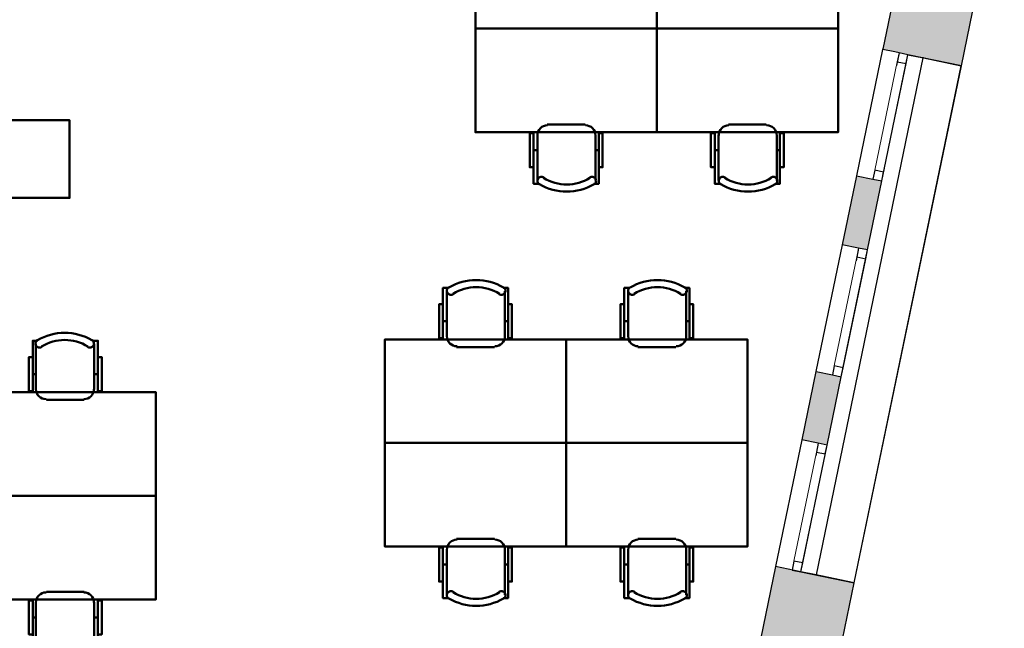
# Model space of a CAD drawing. Header units: metres. Extents: x -1 to 427, y -6 to 34.
# Tile 11 of 12: x 419 to 427, y 18 to 23. Entities that reach past the tile are written whole.
import ezdxf

# ---------------------------------------------------------------- set-up
doc = ezdxf.new("R2010")
doc.units = ezdxf.units.M
doc.linetypes.add('CONTINUA', pattern=[0])
doc.linetypes.add('PUNKT', pattern=[6.35, 0, -6.35])
doc.layers.add('3D P5 MURS', color=7, linetype='CONTINUA', lineweight=25)
doc.layers.add('P5 MOBLES', color=7, linetype='CONTINUA', lineweight=25)

# ---------------------------------------------------------------- blocks, each defined once
blk = doc.blocks.new('OBJETO_COMPLEJO_1')
at = {"layer": 'P5 MOBLES', "color": 202, "linetype": 'CONTINUA', "lineweight": 50, "transparency": 33554687}
for p, q in [((423.8088, 18.9214), (424.1009, 18.9214)), ((423.7326, 18.4897), (423.7326, 18.841)), ((424.1813, 18.841), (424.1813, 18.4897)), ((423.703, 18.7225), (423.7326, 18.7225)), ((424.2067, 18.7225), (424.1813, 18.7225))]:
    blk.add_line(p, q, dxfattribs=at)
blk.add_lwpolyline([(423.2543, 19.6623), (424.6555, 19.6623), (424.6555, 18.8622), (423.2543, 18.8622), (423.2543, 19.6623)], close=True, dxfattribs=at)
for points in [[(423.8116, 18.9159), (423.7958, 18.9143), (423.7811, 18.9098), (423.7678, 18.9025), (423.7562, 18.893), (423.7466, 18.8814), (423.7394, 18.8681), (423.7349, 18.8534), (423.7333, 18.8376)], [(424.182, 18.8376), (424.1804, 18.8534), (424.1758, 18.8681), (424.1686, 18.8814), (424.1591, 18.893), (424.1475, 18.9025), (424.1342, 18.9098), (424.1195, 18.9143), (424.1037, 18.9159)], [(423.703, 18.5913), (423.6734, 18.5913), (423.6734, 18.8537), (423.703, 18.8537), (423.703, 18.4643), (423.7453, 18.4643)], [(424.2067, 18.5913), (424.2364, 18.5913), (424.2364, 18.8537), (424.2067, 18.8537), (424.2067, 18.4643), (424.1686, 18.4643)], [(423.7821, 18.513), (423.7765, 18.5159), (423.7705, 18.5175), (423.7644, 18.518), (423.7584, 18.5173), (423.7526, 18.5155), (423.7472, 18.5126), (423.7425, 18.5086), (423.7385, 18.5036), (423.7355, 18.498), (423.7338, 18.492), (423.7333, 18.486), (423.7339, 18.4799), (423.7357, 18.4741), (423.7385, 18.4687), (423.7424, 18.4639), (423.7473, 18.4599)], [(424.1721, 18.4599), (424.1771, 18.4639), (424.181, 18.4687), (424.1838, 18.4741), (424.1856, 18.4799), (424.1862, 18.486), (424.1857, 18.492), (424.184, 18.498), (424.181, 18.5036), (424.177, 18.5086), (424.1722, 18.5126), (424.1669, 18.5155), (424.1611, 18.5173), (424.1551, 18.518), (424.149, 18.5175), (424.143, 18.5159), (424.1373, 18.513)]]:
    blk.add_lwpolyline(points, dxfattribs=at)
for centre, radius, start, end in [((423.9597, 18.7992), 0.3405, 238.2581, 301.76492), ((423.9597, 18.8204), 0.4167, 239.57383, 300.44578)]:
    blk.add_arc(centre, radius, start, end, dxfattribs=at)
blk = doc.blocks.new('OBJETO_COMPLEJO_2')
at = {"layer": 'P5 MOBLES', "color": 202, "linetype": 'CONTINUA', "lineweight": 50, "transparency": 33554687}
for p, q in [((423.7326, 20.8348), (423.7326, 20.4835)), ((424.1813, 20.4835), (424.1813, 20.8348)), ((423.703, 20.602), (423.7326, 20.602)), ((424.2067, 20.602), (424.1813, 20.602)), ((423.8088, 20.4031), (424.1009, 20.4031))]:
    blk.add_line(p, q, dxfattribs=at)
for points in [[(423.703, 20.7332), (423.6734, 20.7332), (423.6734, 20.4708), (423.703, 20.4708), (423.703, 20.8602), (423.7453, 20.8602)], [(423.7821, 20.8115), (423.7765, 20.8086), (423.7705, 20.807), (423.7644, 20.8065), (423.7584, 20.8072), (423.7526, 20.809), (423.7472, 20.8119), (423.7425, 20.8159), (423.7385, 20.8209), (423.7355, 20.8265), (423.7338, 20.8325), (423.7333, 20.8386), (423.7339, 20.8446), (423.7357, 20.8504), (423.7385, 20.8558), (423.7424, 20.8606), (423.7473, 20.8646)], [(424.1721, 20.8646), (424.1771, 20.8606), (424.181, 20.8558), (424.1838, 20.8504), (424.1856, 20.8446), (424.1862, 20.8386), (424.1857, 20.8325), (424.184, 20.8265), (424.181, 20.8209), (424.177, 20.8159), (424.1722, 20.8119), (424.1669, 20.809), (424.1611, 20.8072), (424.1551, 20.8065), (424.149, 20.807), (424.143, 20.8086), (424.1373, 20.8115)], [(424.2067, 20.7332), (424.2364, 20.7332), (424.2364, 20.4708), (424.2067, 20.4708), (424.2067, 20.8602), (424.1686, 20.8602)], [(423.8116, 20.4086), (423.7958, 20.4102), (423.7811, 20.4147), (423.7678, 20.422), (423.7562, 20.4315), (423.7466, 20.4431), (423.7394, 20.4564), (423.7349, 20.4711), (423.7333, 20.4869)], [(424.182, 20.4869), (424.1804, 20.4711), (424.1758, 20.4564), (424.1686, 20.4431), (424.1591, 20.4315), (424.1475, 20.422), (424.1342, 20.4147), (424.1195, 20.4102), (424.1037, 20.4086)]]:
    blk.add_lwpolyline(points, dxfattribs=at)
blk.add_lwpolyline([(423.2543, 19.6623), (424.6555, 19.6623), (424.6555, 20.4623), (423.2543, 20.4623), (423.2543, 19.6623)], close=True, dxfattribs=at)
for centre, radius, start, end in [((423.9597, 20.5041), 0.4167, 59.55422, 120.42617), ((423.9597, 20.5253), 0.3405, 58.23508, 121.7419)]:
    blk.add_arc(centre, radius, start, end, dxfattribs=at)
blk = doc.blocks.new('OBJETO_COMPLEJO_3')
at = {"layer": 'P5 MOBLES', "color": 202, "linetype": 'CONTINUA', "lineweight": 50, "transparency": 33554687}
for p, q in [((422.4076, 18.9214), (422.6997, 18.9214)), ((422.3314, 18.4897), (422.3314, 18.841)), ((422.7802, 18.841), (422.7802, 18.4897)), ((422.3018, 18.7225), (422.3314, 18.7225)), ((422.8056, 18.7225), (422.7802, 18.7225))]:
    blk.add_line(p, q, dxfattribs=at)
blk.add_lwpolyline([(421.8531, 19.6623), (423.2543, 19.6623), (423.2543, 18.8622), (421.8531, 18.8622), (421.8531, 19.6623)], close=True, dxfattribs=at)
for points in [[(422.4104, 18.9159), (422.3946, 18.9143), (422.3799, 18.9098), (422.3666, 18.9025), (422.355, 18.893), (422.3455, 18.8814), (422.3382, 18.8681), (422.3337, 18.8534), (422.3321, 18.8376)], [(422.7808, 18.8376), (422.7792, 18.8534), (422.7747, 18.8681), (422.7674, 18.8814), (422.7579, 18.893), (422.7463, 18.9025), (422.733, 18.9098), (422.7183, 18.9143), (422.7025, 18.9159)], [(422.3018, 18.5913), (422.2722, 18.5913), (422.2722, 18.8537), (422.3018, 18.8537), (422.3018, 18.4643), (422.3441, 18.4643)], [(422.8056, 18.5913), (422.8352, 18.5913), (422.8352, 18.8537), (422.8056, 18.8537), (422.8056, 18.4643), (422.7675, 18.4643)], [(422.381, 18.513), (422.3753, 18.5159), (422.3693, 18.5175), (422.3632, 18.518), (422.3572, 18.5173), (422.3514, 18.5155), (422.3461, 18.5126), (422.3413, 18.5086), (422.3373, 18.5036), (422.3343, 18.498), (422.3326, 18.492), (422.3321, 18.486), (422.3327, 18.4799), (422.3345, 18.4741), (422.3373, 18.4687), (422.3412, 18.4639), (422.3462, 18.4599)], [(422.771, 18.4599), (422.7759, 18.4639), (422.7798, 18.4687), (422.7827, 18.4741), (422.7844, 18.4799), (422.785, 18.486), (422.7845, 18.492), (422.7828, 18.498), (422.7798, 18.5036), (422.7758, 18.5086), (422.7711, 18.5126), (422.7657, 18.5155), (422.7599, 18.5173), (422.7539, 18.518), (422.7478, 18.5175), (422.7419, 18.5159), (422.7362, 18.513)]]:
    blk.add_lwpolyline(points, dxfattribs=at)
for centre, radius, start, end in [((422.5585, 18.7992), 0.3405, 238.2581, 301.76492), ((422.5585, 18.8204), 0.4167, 239.57383, 300.44578)]:
    blk.add_arc(centre, radius, start, end, dxfattribs=at)
blk = doc.blocks.new('OBJETO_COMPLEJO_4')
at = {"layer": 'P5 MOBLES', "color": 202, "linetype": 'CONTINUA', "lineweight": 50, "transparency": 33554687}
for p, q in [((422.3314, 20.8348), (422.3314, 20.4835)), ((422.7802, 20.4835), (422.7802, 20.8348)), ((422.3018, 20.602), (422.3314, 20.602)), ((422.8056, 20.602), (422.7802, 20.602)), ((422.4076, 20.4031), (422.6997, 20.4031))]:
    blk.add_line(p, q, dxfattribs=at)
for points in [[(422.3018, 20.7332), (422.2722, 20.7332), (422.2722, 20.4708), (422.3018, 20.4708), (422.3018, 20.8602), (422.3441, 20.8602)], [(422.381, 20.8115), (422.3753, 20.8086), (422.3693, 20.807), (422.3632, 20.8065), (422.3572, 20.8072), (422.3514, 20.809), (422.3461, 20.8119), (422.3413, 20.8159), (422.3373, 20.8209), (422.3343, 20.8265), (422.3326, 20.8325), (422.3321, 20.8386), (422.3327, 20.8446), (422.3345, 20.8504), (422.3373, 20.8558), (422.3412, 20.8606), (422.3462, 20.8646)], [(422.771, 20.8646), (422.7759, 20.8606), (422.7798, 20.8558), (422.7827, 20.8504), (422.7844, 20.8446), (422.785, 20.8386), (422.7845, 20.8325), (422.7828, 20.8265), (422.7798, 20.8209), (422.7758, 20.8159), (422.7711, 20.8119), (422.7657, 20.809), (422.7599, 20.8072), (422.7539, 20.8065), (422.7478, 20.807), (422.7419, 20.8086), (422.7362, 20.8115)], [(422.8056, 20.7332), (422.8352, 20.7332), (422.8352, 20.4708), (422.8056, 20.4708), (422.8056, 20.8602), (422.7675, 20.8602)], [(422.4104, 20.4086), (422.3946, 20.4102), (422.3799, 20.4147), (422.3666, 20.422), (422.355, 20.4315), (422.3455, 20.4431), (422.3382, 20.4564), (422.3337, 20.4711), (422.3321, 20.4869)], [(422.7808, 20.4869), (422.7792, 20.4711), (422.7747, 20.4564), (422.7674, 20.4431), (422.7579, 20.4315), (422.7463, 20.422), (422.733, 20.4147), (422.7183, 20.4102), (422.7025, 20.4086)]]:
    blk.add_lwpolyline(points, dxfattribs=at)
blk.add_lwpolyline([(421.8531, 19.6623), (423.2543, 19.6623), (423.2543, 20.4623), (421.8531, 20.4623), (421.8531, 19.6623)], close=True, dxfattribs=at)
for centre, radius, start, end in [((422.5585, 20.5041), 0.4167, 59.55422, 120.42617), ((422.5585, 20.5253), 0.3405, 58.23508, 121.7419)]:
    blk.add_arc(centre, radius, start, end, dxfattribs=at)
blk = doc.blocks.new('OBJETO_COMPLEJO_11')
at = {"layer": 'P5 MOBLES', "color": 202, "linetype": 'CONTINUA', "lineweight": 50, "transparency": 33554687}
for p, q in [((419.156, 20.0755), (419.156, 20.4269)), ((419.6048, 20.4269), (419.6048, 20.0755)), ((419.1306, 20.1941), (419.156, 20.1941)), ((419.6344, 20.1941), (419.6048, 20.1941)), ((419.5286, 19.9951), (419.2365, 19.9951))]:
    blk.add_line(p, q, dxfattribs=at)
for points in [[(419.1306, 20.3253), (419.101, 20.3253), (419.101, 20.0628), (419.1306, 20.0628), (419.1306, 20.4523), (419.1687, 20.4523)], [(419.1652, 20.4567), (419.1603, 20.4526), (419.1564, 20.4478), (419.1535, 20.4424), (419.1518, 20.4366), (419.1512, 20.4306), (419.1517, 20.4245), (419.1534, 20.4186), (419.1563, 20.4129), (419.1604, 20.4079), (419.1651, 20.404), (419.1705, 20.4011), (419.1763, 20.3993), (419.1823, 20.3986), (419.1884, 20.399), (419.1943, 20.4007), (419.2, 20.4036)], [(419.5552, 20.4036), (419.5609, 20.4007), (419.5669, 20.399), (419.573, 20.3986), (419.579, 20.3993), (419.5848, 20.4011), (419.5901, 20.404), (419.5949, 20.4079), (419.5989, 20.4129), (419.6019, 20.4186), (419.6036, 20.4245), (419.6041, 20.4306), (419.6035, 20.4366), (419.6017, 20.4424), (419.5989, 20.4478), (419.595, 20.4526), (419.59, 20.4567)], [(419.6344, 20.3253), (419.664, 20.3253), (419.664, 20.0628), (419.6344, 20.0628), (419.6344, 20.4523), (419.5921, 20.4523)], [(419.1554, 20.0789), (419.157, 20.0632), (419.1615, 20.0485), (419.1688, 20.0351), (419.1783, 20.0236), (419.1899, 20.014), (419.2032, 20.0068), (419.2179, 20.0022), (419.2337, 20.0006)], [(419.5258, 20.0006), (419.5416, 20.0022), (419.5563, 20.0068), (419.5696, 20.014), (419.5812, 20.0236), (419.5907, 20.0351), (419.598, 20.0485), (419.6025, 20.0632), (419.6041, 20.0789)]]:
    blk.add_lwpolyline(points, dxfattribs=at)
blk.add_lwpolyline([(420.0831, 19.2543), (418.6819, 19.2543), (418.6819, 20.0544), (420.0831, 20.0544), (420.0831, 19.2543)], close=True, dxfattribs=at)
for centre, radius, start, end in [((419.3777, 20.0962), 0.4167, 59.57383, 120.44578), ((419.3777, 20.1173), 0.3405, 58.2581, 121.76492)]:
    blk.add_arc(centre, radius, start, end, dxfattribs=at)
blk = doc.blocks.new('OBJETO_COMPLEJO_12')
at = {"layer": 'P5 MOBLES', "color": 202, "linetype": 'CONTINUA', "lineweight": 50, "transparency": 33554687}
for p, q in [((419.5286, 18.5135), (419.2365, 18.5135)), ((419.156, 18.4331), (419.156, 18.0817)), ((419.6048, 18.0817), (419.6048, 18.4331)), ((419.1306, 18.3145), (419.156, 18.3145)), ((419.6344, 18.3145), (419.6048, 18.3145))]:
    blk.add_line(p, q, dxfattribs=at)
blk.add_lwpolyline([(420.0831, 19.2543), (418.6819, 19.2543), (418.6819, 18.4542), (420.0831, 18.4542), (420.0831, 19.2543)], close=True, dxfattribs=at)
for points in [[(419.1554, 18.4296), (419.157, 18.4454), (419.1615, 18.4601), (419.1688, 18.4734), (419.1783, 18.485), (419.1899, 18.4946), (419.2032, 18.5018), (419.2179, 18.5064), (419.2337, 18.508)], [(419.5258, 18.508), (419.5416, 18.5064), (419.5563, 18.5018), (419.5696, 18.4946), (419.5812, 18.485), (419.5907, 18.4734), (419.598, 18.4601), (419.6025, 18.4454), (419.6041, 18.4296)], [(419.1306, 18.1833), (419.101, 18.1833), (419.101, 18.4458), (419.1306, 18.4458), (419.1306, 18.0563), (419.1687, 18.0563)], [(419.6344, 18.1833), (419.664, 18.1833), (419.664, 18.4458), (419.6344, 18.4458), (419.6344, 18.0563), (419.5921, 18.0563)], [(419.1652, 18.0519), (419.1603, 18.056), (419.1564, 18.0608), (419.1535, 18.0662), (419.1518, 18.072), (419.1512, 18.078), (419.1517, 18.0841), (419.1534, 18.09), (419.1563, 18.0957), (419.1604, 18.1007), (419.1651, 18.1046), (419.1705, 18.1075), (419.1763, 18.1093), (419.1823, 18.11), (419.1884, 18.1096), (419.1943, 18.1079), (419.2, 18.105)], [(419.5552, 18.105), (419.5609, 18.1079), (419.5669, 18.1096), (419.573, 18.11), (419.579, 18.1093), (419.5848, 18.1075), (419.5901, 18.1046), (419.5949, 18.1007), (419.5989, 18.0957), (419.6019, 18.09), (419.6036, 18.0841), (419.6041, 18.078), (419.6035, 18.072), (419.6017, 18.0662), (419.5989, 18.0608), (419.595, 18.056), (419.59, 18.0519)]]:
    blk.add_lwpolyline(points, dxfattribs=at)
for centre, radius, start, end in [((419.3777, 18.4124), 0.4167, 239.55422, 300.42617), ((419.3777, 18.3913), 0.3405, 238.23508, 301.7419)]:
    blk.add_arc(centre, radius, start, end, dxfattribs=at)
blk = doc.blocks.new('OBJETO_COMPLEJO_35')
at = {"layer": 'P5 MOBLES', "color": 202, "linetype": 'CONTINUA', "lineweight": 50, "transparency": 33554687}
for p, q in [((424.5087, 22.1216), (424.8008, 22.1216)), ((424.4325, 21.6898), (424.4325, 22.0412)), ((424.8812, 22.0412), (424.8812, 21.6898)), ((424.4029, 21.9226), (424.4325, 21.9226)), ((424.9066, 21.9226), (424.8812, 21.9226))]:
    blk.add_line(p, q, dxfattribs=at)
blk.add_lwpolyline([(423.9542, 22.8624), (425.3553, 22.8624), (425.3553, 22.0623), (423.9542, 22.0623), (423.9542, 22.8624)], close=True, dxfattribs=at)
for points in [[(424.5114, 22.1161), (424.4957, 22.1145), (424.481, 22.1099), (424.4677, 22.1027), (424.4561, 22.0931), (424.4465, 22.0815), (424.4393, 22.0682), (424.4347, 22.0535), (424.4331, 22.0377)], [(424.8819, 22.0377), (424.8803, 22.0535), (424.8757, 22.0682), (424.8685, 22.0815), (424.8589, 22.0931), (424.8473, 22.1027), (424.834, 22.1099), (424.8193, 22.1145), (424.8035, 22.1161)], [(424.4029, 21.7914), (424.3732, 21.7914), (424.3732, 22.0539), (424.4029, 22.0539), (424.4029, 21.6644), (424.4452, 21.6644)], [(424.9066, 21.7914), (424.9362, 21.7914), (424.9362, 22.0539), (424.9066, 22.0539), (424.9066, 21.6644), (424.8685, 21.6644)], [(424.482, 21.7131), (424.4763, 21.716), (424.4704, 21.7177), (424.4643, 21.7181), (424.4583, 21.7174), (424.4525, 21.7156), (424.4471, 21.7127), (424.4423, 21.7088), (424.4383, 21.7038), (424.4354, 21.6981), (424.4337, 21.6922), (424.4331, 21.6861), (424.4338, 21.6801), (424.4355, 21.6743), (424.4384, 21.6689), (424.4423, 21.6641), (424.4472, 21.66)], [(424.872, 21.66), (424.8769, 21.6641), (424.8809, 21.6689), (424.8837, 21.6743), (424.8855, 21.6801), (424.8861, 21.6861), (424.8856, 21.6922), (424.8839, 21.6981), (424.8809, 21.7038), (424.8769, 21.7088), (424.8721, 21.7127), (424.8667, 21.7156), (424.861, 21.7174), (424.855, 21.7181), (424.8489, 21.7177), (424.8429, 21.716), (424.8372, 21.7131)]]:
    blk.add_lwpolyline(points, dxfattribs=at)
for centre, radius, start, end in [((424.6595, 21.9994), 0.3405, 238.2581, 301.76492), ((424.6595, 22.0205), 0.4167, 239.57383, 300.44578)]:
    blk.add_arc(centre, radius, start, end, dxfattribs=at)
blk = doc.blocks.new('OBJETO_COMPLEJO_36')
at = {"layer": 'P5 MOBLES', "color": 202, "linetype": 'CONTINUA', "lineweight": 50, "transparency": 33554687}
for p, q in [((424.4325, 24.035), (424.4325, 23.6836)), ((424.8812, 23.6836), (424.8812, 24.035)), ((424.4029, 23.8022), (424.4325, 23.8022)), ((424.9066, 23.8022), (424.8812, 23.8022)), ((424.5087, 23.6032), (424.8008, 23.6032))]:
    blk.add_line(p, q, dxfattribs=at)
for points in [[(424.4029, 23.9334), (424.3732, 23.9334), (424.3732, 23.6709), (424.4029, 23.6709), (424.4029, 24.0604), (424.4452, 24.0604)], [(424.482, 24.0117), (424.4763, 24.0088), (424.4704, 24.0071), (424.4643, 24.0067), (424.4583, 24.0074), (424.4525, 24.0092), (424.4471, 24.0121), (424.4423, 24.016), (424.4383, 24.021), (424.4354, 24.0267), (424.4337, 24.0326), (424.4331, 24.0387), (424.4338, 24.0447), (424.4355, 24.0505), (424.4384, 24.0559), (424.4423, 24.0607), (424.4472, 24.0648)], [(424.872, 24.0648), (424.8769, 24.0607), (424.8809, 24.0559), (424.8837, 24.0505), (424.8855, 24.0447), (424.8861, 24.0387), (424.8856, 24.0326), (424.8839, 24.0267), (424.8809, 24.021), (424.8769, 24.016), (424.8721, 24.0121), (424.8667, 24.0092), (424.861, 24.0074), (424.855, 24.0067), (424.8489, 24.0071), (424.8429, 24.0088), (424.8372, 24.0117)], [(424.9066, 23.9334), (424.9362, 23.9334), (424.9362, 23.6709), (424.9066, 23.6709), (424.9066, 24.0604), (424.8685, 24.0604)], [(424.5114, 23.6087), (424.4957, 23.6103), (424.481, 23.6149), (424.4677, 23.6221), (424.4561, 23.6317), (424.4465, 23.6432), (424.4393, 23.6566), (424.4347, 23.6713), (424.4331, 23.687)], [(424.8819, 23.687), (424.8803, 23.6713), (424.8757, 23.6566), (424.8685, 23.6432), (424.8589, 23.6317), (424.8473, 23.6221), (424.834, 23.6149), (424.8193, 23.6103), (424.8035, 23.6087)]]:
    blk.add_lwpolyline(points, dxfattribs=at)
blk.add_lwpolyline([(423.9542, 22.8624), (425.3553, 22.8624), (425.3553, 23.6625), (423.9542, 23.6625), (423.9542, 22.8624)], close=True, dxfattribs=at)
for centre, radius, start, end in [((424.6595, 23.7043), 0.4167, 59.55422, 120.42617), ((424.6595, 23.7254), 0.3405, 58.23508, 121.7419)]:
    blk.add_arc(centre, radius, start, end, dxfattribs=at)
blk = doc.blocks.new('OBJETO_COMPLEJO_37')
at = {"layer": 'P5 MOBLES', "color": 202, "linetype": 'CONTINUA', "lineweight": 50, "transparency": 33554687}
for p, q in [((423.1075, 22.1216), (423.3996, 22.1216)), ((423.0313, 21.6898), (423.0313, 22.0412)), ((423.48, 22.0412), (423.48, 21.6898)), ((423.0017, 21.9226), (423.0313, 21.9226)), ((423.5054, 21.9226), (423.48, 21.9226))]:
    blk.add_line(p, q, dxfattribs=at)
blk.add_lwpolyline([(422.553, 22.8624), (423.9542, 22.8624), (423.9542, 22.0623), (422.553, 22.0623), (422.553, 22.8624)], close=True, dxfattribs=at)
for points in [[(423.1103, 22.1161), (423.0945, 22.1145), (423.0798, 22.1099), (423.0665, 22.1027), (423.0549, 22.0931), (423.0453, 22.0815), (423.0381, 22.0682), (423.0335, 22.0535), (423.032, 22.0377)], [(423.4807, 22.0377), (423.4791, 22.0535), (423.4745, 22.0682), (423.4673, 22.0815), (423.4577, 22.0931), (423.4462, 22.1027), (423.4329, 22.1099), (423.4182, 22.1145), (423.4024, 22.1161)], [(423.0017, 21.7914), (422.9721, 21.7914), (422.9721, 22.0539), (423.0017, 22.0539), (423.0017, 21.6644), (423.044, 21.6644)], [(423.5054, 21.7914), (423.5351, 21.7914), (423.5351, 22.0539), (423.5054, 22.0539), (423.5054, 21.6644), (423.4673, 21.6644)], [(423.0808, 21.7131), (423.0751, 21.716), (423.0692, 21.7177), (423.0631, 21.7181), (423.0571, 21.7174), (423.0513, 21.7156), (423.0459, 21.7127), (423.0412, 21.7088), (423.0372, 21.7038), (423.0342, 21.6981), (423.0325, 21.6922), (423.032, 21.6861), (423.0326, 21.6801), (423.0343, 21.6743), (423.0372, 21.6689), (423.0411, 21.6641), (423.046, 21.66)], [(423.4708, 21.66), (423.4758, 21.6641), (423.4797, 21.6689), (423.4825, 21.6743), (423.4843, 21.6801), (423.4849, 21.6861), (423.4844, 21.6922), (423.4827, 21.6981), (423.4797, 21.7038), (423.4757, 21.7088), (423.4709, 21.7127), (423.4656, 21.7156), (423.4598, 21.7174), (423.4538, 21.7181), (423.4477, 21.7177), (423.4417, 21.716), (423.436, 21.7131)]]:
    blk.add_lwpolyline(points, dxfattribs=at)
for centre, radius, start, end in [((423.2584, 21.9994), 0.3405, 238.2581, 301.76492), ((423.2584, 22.0205), 0.4167, 239.57383, 300.44578)]:
    blk.add_arc(centre, radius, start, end, dxfattribs=at)
blk = doc.blocks.new('OBJETO_COMPLEJO_38')
at = {"layer": 'P5 MOBLES', "color": 202, "linetype": 'CONTINUA', "lineweight": 50, "transparency": 33554687}
for p, q in [((423.0313, 24.035), (423.0313, 23.6836)), ((423.48, 23.6836), (423.48, 24.035)), ((423.0017, 23.8022), (423.0313, 23.8022)), ((423.5054, 23.8022), (423.48, 23.8022)), ((423.1075, 23.6032), (423.3996, 23.6032))]:
    blk.add_line(p, q, dxfattribs=at)
for points in [[(423.0017, 23.9334), (422.9721, 23.9334), (422.9721, 23.6709), (423.0017, 23.6709), (423.0017, 24.0604), (423.044, 24.0604)], [(423.0808, 24.0117), (423.0751, 24.0088), (423.0692, 24.0071), (423.0631, 24.0067), (423.0571, 24.0074), (423.0513, 24.0092), (423.0459, 24.0121), (423.0412, 24.016), (423.0372, 24.021), (423.0342, 24.0267), (423.0325, 24.0326), (423.032, 24.0387), (423.0326, 24.0447), (423.0343, 24.0505), (423.0372, 24.0559), (423.0411, 24.0607), (423.046, 24.0648)], [(423.4708, 24.0648), (423.4758, 24.0607), (423.4797, 24.0559), (423.4825, 24.0505), (423.4843, 24.0447), (423.4849, 24.0387), (423.4844, 24.0326), (423.4827, 24.0267), (423.4797, 24.021), (423.4757, 24.016), (423.4709, 24.0121), (423.4656, 24.0092), (423.4598, 24.0074), (423.4538, 24.0067), (423.4477, 24.0071), (423.4417, 24.0088), (423.436, 24.0117)], [(423.5054, 23.9334), (423.5351, 23.9334), (423.5351, 23.6709), (423.5054, 23.6709), (423.5054, 24.0604), (423.4673, 24.0604)], [(423.1103, 23.6087), (423.0945, 23.6103), (423.0798, 23.6149), (423.0665, 23.6221), (423.0549, 23.6317), (423.0453, 23.6432), (423.0381, 23.6566), (423.0335, 23.6713), (423.032, 23.687)], [(423.4807, 23.687), (423.4791, 23.6713), (423.4745, 23.6566), (423.4673, 23.6432), (423.4577, 23.6317), (423.4462, 23.6221), (423.4329, 23.6149), (423.4182, 23.6103), (423.4024, 23.6087)]]:
    blk.add_lwpolyline(points, dxfattribs=at)
blk.add_lwpolyline([(422.553, 22.8624), (423.9542, 22.8624), (423.9542, 23.6625), (422.553, 23.6625), (422.553, 22.8624)], close=True, dxfattribs=at)
for centre, radius, start, end in [((423.2584, 23.7043), 0.4167, 59.55422, 120.42617), ((423.2584, 23.7254), 0.3405, 58.23508, 121.7419)]:
    blk.add_arc(centre, radius, start, end, dxfattribs=at)

msp = doc.modelspace()

# ---------------------------------------------------------------- hatches: boundary and pattern name
at = {"layer": '3D P5 MURS', "linetype": 'CONTINUA', "lineweight": 18, "true_color": 0xa0a0a0, "transparency": 33554687}
for points in [[(426.3085, 22.5757), (426.6406, 24.1789), (426.0335, 24.3047), (425.7021, 22.7051), (425.8964, 22.6649), (425.8957, 22.6612)], [(425.8964, 22.6649), (425.7006, 22.7054), (425.6998, 22.7018), (425.8957, 22.6613)], [(425.4978, 21.7262), (425.3876, 21.1938), (425.5835, 21.1532), (425.6937, 21.6856)], [(425.1849, 20.2145), (425.0756, 19.6864), (425.2714, 19.6459), (425.3807, 20.174)], [(425.1494, 16.9846), (425.48, 18.5815), (424.8728, 18.7072), (424.5422, 17.1103)]]:
    msp.add_hatch(color=253, dxfattribs=at).paths.add_polyline_path(points)

# ---------------------------------------------------------------- linework, layer by layer
at = {"layer": '3D P5 MURS', "color": 7, "linetype": 'CONTINUA', "lineweight": 25, "transparency": 33554687}
for p, q in [((426.0335, 24.3047), (425.7021, 22.7051)), ((426.3085, 22.5757), (426.6406, 24.1789)), ((425.6998, 22.7018), (425.4978, 21.7262)), ((425.7006, 22.7054), (425.6998, 22.7018)), ((425.7014, 22.7015), (425.6998, 22.7018)), ((425.7021, 22.7051), (425.7006, 22.7054)), ((425.7949, 22.6821), (425.7014, 22.7015)), ((425.8271, 22.6754), (425.7949, 22.6821)), ((426.011, 22.6373), (425.1858, 18.6424)), ((425.6937, 21.6856), (425.8957, 22.6612)), ((425.8957, 22.6613), (425.8271, 22.6754)), ((425.8957, 22.6612), (425.8957, 22.6613)), ((425.8957, 22.6613), (425.8957, 22.6612)), ((425.8957, 22.6612), (426.0157, 22.6364)), ((426.3085, 22.5757), (425.8957, 22.6612)), ((426.0157, 22.6364), (426.011, 22.6373)), ((426.0157, 22.6364), (426.3069, 22.576)), ((425.48, 18.5815), (426.3069, 22.576)), ((425.48, 18.5815), (426.3085, 22.5757)), ((426.3069, 22.576), (426.3085, 22.5757)), ((425.4978, 21.7262), (425.3876, 21.1938)), ((425.4978, 21.7262), (425.499, 21.7259)), ((425.499, 21.7259), (425.6251, 21.6998)), ((425.6251, 21.6998), (425.6937, 21.6856)), ((425.5835, 21.1532), (425.6937, 21.6856)), ((425.3876, 21.1938), (425.1849, 20.2145)), ((425.3886, 21.1936), (425.3876, 21.1938)), ((425.5149, 21.1674), (425.3886, 21.1936)), ((425.5835, 21.1532), (425.5149, 21.1674)), ((425.3807, 20.174), (425.5835, 21.1532)), ((425.1849, 20.2145), (425.0756, 19.6864)), ((425.1849, 20.2145), (425.1855, 20.2144)), ((425.1855, 20.2144), (425.3122, 20.1882)), ((425.2714, 19.6459), (425.3807, 20.174)), ((425.3122, 20.1882), (425.3807, 20.174)), ((425.0756, 19.6864), (424.8728, 18.7072)), ((425.0687, 18.6668), (425.2714, 19.6459)), ((425.0759, 19.6863), (425.0756, 19.6864)), ((425.2029, 19.6601), (425.0759, 19.6863)), ((425.2714, 19.6459), (425.2029, 19.6601)), ((424.8728, 18.7072), (424.5422, 17.1103)), ((425.0687, 18.6666), (424.8728, 18.7072)), ((425.0687, 18.6668), (425.48, 18.5815)), ((425.1858, 18.6424), (425.0687, 18.6666)), ((425.1494, 16.9846), (425.48, 18.5815)), ((425.48, 18.5815), (425.1858, 18.6424))]:
    msp.add_line(p, q, dxfattribs=at)
at = {"layer": '3D P5 MURS', "color": 7, "linetype": 'PUNKT', "lineweight": 25, "transparency": 33554687}
for p, q in [((425.8271, 22.6754), (425.6251, 21.6998)), ((425.6937, 21.6856), (425.8957, 22.6613)), ((425.8957, 22.6613), (425.8271, 22.6754)), ((425.6251, 21.6998), (425.6937, 21.6856)), ((425.5149, 21.1674), (425.3122, 20.1882)), ((425.5835, 21.1532), (425.5149, 21.1674)), ((425.3807, 20.174), (425.5835, 21.1532)), ((425.3122, 20.1882), (425.3807, 20.174)), ((425.2029, 19.6601), (425.0001, 18.6808)), ((425.0687, 18.6666), (425.2714, 19.6459)), ((425.2714, 19.6459), (425.2029, 19.6601)), ((425.0001, 18.6808), (425.0687, 18.6666))]:
    msp.add_line(p, q, dxfattribs=at)
at = {"layer": '3D P5 MURS', "color": 40, "linetype": 'CONTINUA', "lineweight": 18, "transparency": 33554687}
for points in [[(425.7079, 21.7542), (425.8815, 22.5927), (425.8129, 22.6069), (425.6393, 21.7684), (425.7079, 21.7542)], [(425.3949, 20.2425), (425.5693, 21.0847), (425.5007, 21.0989), (425.3264, 20.2567), (425.3949, 20.2425)], [(425.0829, 18.7352), (425.2572, 19.5773), (425.1887, 19.5915), (425.0143, 18.7494), (425.0829, 18.7352)]]:
    msp.add_lwpolyline(points, close=True, dxfattribs=at)
at = {"layer": '3D P5 MURS', "color": 7, "linetype": 'CONTINUA', "lineweight": 25, "transparency": 33554687}
for points in [[(425.8815, 22.5927), (425.8957, 22.6613), (425.8271, 22.6754), (425.8129, 22.6069), (425.8815, 22.5927)], [(425.6937, 21.6856), (425.7079, 21.7542), (425.6393, 21.7684), (425.6251, 21.6998), (425.6937, 21.6856)], [(425.5693, 21.0847), (425.5835, 21.1532), (425.5149, 21.1674), (425.5007, 21.0989), (425.5693, 21.0847)], [(425.3807, 20.174), (425.3949, 20.2425), (425.3264, 20.2567), (425.3122, 20.1882), (425.3807, 20.174)], [(425.2572, 19.5773), (425.2714, 19.6459), (425.2029, 19.6601), (425.1887, 19.5915), (425.2572, 19.5773)], [(425.0687, 18.6666), (425.0829, 18.7352), (425.0143, 18.7494), (425.0001, 18.6808), (425.0687, 18.6666)]]:
    msp.add_lwpolyline(points, close=True, dxfattribs=at)
at = {"layer": 'P5 MOBLES', "color": 202, "linetype": 'CONTINUA', "lineweight": 50, "transparency": 33554687}
msp.add_lwpolyline([(418.8152, 21.5544), (418.8152, 22.1544), (419.4152, 22.1544), (419.4152, 21.5544), (418.8152, 21.5544)], close=True, dxfattribs=at)

# ---------------------------------------------------------------- block references
for name in ['OBJETO_COMPLEJO_38', 'OBJETO_COMPLEJO_36', 'OBJETO_COMPLEJO_37', 'OBJETO_COMPLEJO_35', 'OBJETO_COMPLEJO_4', 'OBJETO_COMPLEJO_2', 'OBJETO_COMPLEJO_11', 'OBJETO_COMPLEJO_3', 'OBJETO_COMPLEJO_1', 'OBJETO_COMPLEJO_12']:
    msp.add_blockref(name, (0, 0), dxfattribs=at)

doc.saveas('drawing.dxf')
